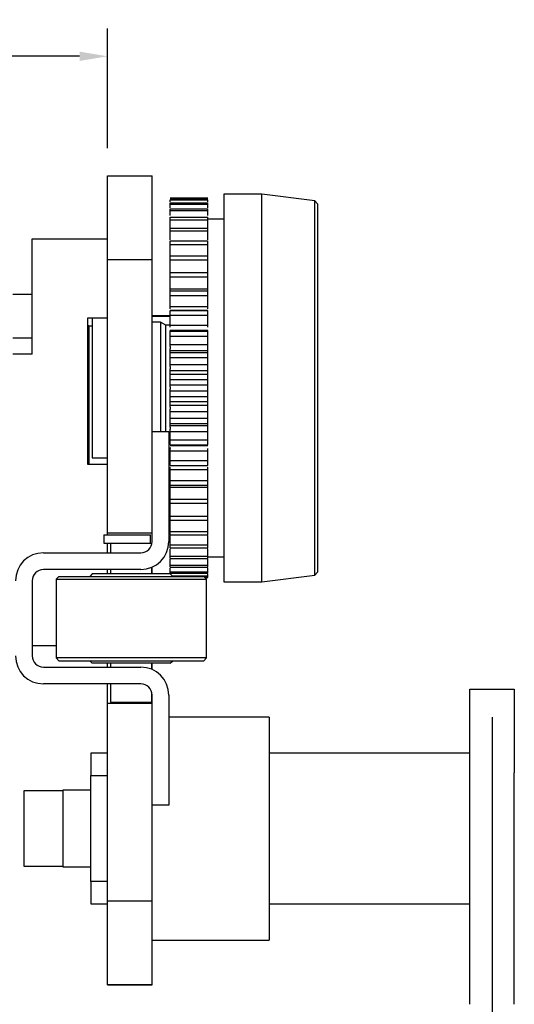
# Model space of a CAD drawing. Header units: millimetres. Extents: x 4495 to 7924, y 3906 to 6331.
# Tile 38 of 40: x 6402 to 6579, y 5697 to 6050. Entities that reach past the tile are written whole.
import ezdxf

# ---------------------------------------------------------------- set-up
doc = ezdxf.new("R2010")
doc.units = ezdxf.units.MM
doc.dimstyles.get("Standard").update_dxf_attribs({"dimtxt": 20, "dimasz": 10, "dimexe": 10, "dimexo": 10, "dimgap": 10, "dimtad": 0, "dimtih": 1, "dimtoh": 1, "dimdsep": 46, "dimtxsty": 'Standard', "dimcen": 0.09, "dimadec": 0, "dimazin": 0, "dimtfac": 1, "dimtofl": 0, "dimtmove": 0, "dimatfit": 3, "dimfxl": 0, "dimtolj": 1, "dimtzin": 0, "dimarcsym": 0})

# ---------------------------------------------------------------- blocks, each defined once
blk = doc.blocks.new('*D11')
at = {"color": 0, "lineweight": -2}
for p, q in [((6205.27, 6003.8), (6205.27, 6046.72)), ((6433.25, 6003.8), (6433.25, 6046.72)), ((6215.27, 6036.72), (6284.26, 6036.72)), ((6423.25, 6036.72), (6354.26, 6036.72))]:
    blk.add_line(p, q, dxfattribs=at)
at = {"color": 0, "lineweight": 18}
for points in [[(6215.27, 6038.39), (6215.27, 6035.05), (6205.27, 6036.72)], [(6423.25, 6038.39), (6423.25, 6035.05), (6433.25, 6036.72)]]:
    blk.add_solid(points, dxfattribs=at)
at = {"layer": 'Defpoints', "color": 0, "lineweight": 18}
for p in [(6205.27, 6036.72), (6205.27, 5993.8), (6433.25, 5993.8)]:
    blk.add_point(p, dxfattribs=at)
at = {"color": 0, "lineweight": 18, "insert": (6319.26, 6036.72), "char_height": 20, "attachment_point": 5}
blk.add_mtext('\\A1;230', dxfattribs=at)
blk = doc.blocks.new('*D14')
at = {"color": 0, "lineweight": -2}
for p, q in [((6571.25, 5799.8), (6571.25, 4971.39)), ((6313.1, 5493.3), (6313.1, 4971.39)), ((6323.1, 4981.39), (6405.51, 4981.39)), ((6561.25, 4981.39), (6478.84, 4981.39))]:
    blk.add_line(p, q, dxfattribs=at)
at = {"color": 0, "lineweight": 18}
for points in [[(6323.1, 4983.06), (6323.1, 4979.72), (6313.1, 4981.39)], [(6561.25, 4983.06), (6561.25, 4979.72), (6571.25, 4981.39)]]:
    blk.add_solid(points, dxfattribs=at)
at = {"layer": 'Defpoints', "color": 0, "lineweight": 18}
for p in [(6571.25, 5809.8), (6313.1, 5503.3), (6571.25, 4981.39)]:
    blk.add_point(p, dxfattribs=at)
at = {"color": 0, "lineweight": 18, "insert": (6442.17, 4981.39), "char_height": 20, "attachment_point": 5}
blk.add_mtext('\\A1;258', dxfattribs=at)

msp = doc.modelspace()

# ---------------------------------------------------------------- linework, layer by layer
for p, q in [((6433.248, 5993.804), (6449.248, 5993.804)), ((6433.248, 5992.379), (6433.248, 5993.804)), ((6433.248, 5993.804), (6449.248, 5993.804)), ((6433.248, 5966.717), (6433.248, 5992.379)), ((6449.248, 5992.379), (6449.248, 5993.804)), ((6449.248, 5966.717), (6449.248, 5992.379)), ((6469.248, 5985.804), (6455.748, 5985.804)), ((6455.748, 5985.798), (6469.248, 5985.798)), ((6455.748, 5985.448), (6469.248, 5985.448)), ((6455.748, 5985.228), (6469.248, 5985.228)), ((6455.748, 5984.183), (6469.248, 5984.183)), ((6488.648, 5987.304), (6475.048, 5987.304)), ((6475.048, 5987.304), (6475.048, 5848.304)), ((6507.655, 5984.928), (6488.648, 5987.304)), ((6488.648, 5848.304), (6488.648, 5987.304)), ((6508.648, 5983.804), (6507.655, 5984.928)), ((6507.655, 5850.68), (6507.655, 5984.928)), ((6455.748, 5983.747), (6469.248, 5983.747)), ((6455.748, 5982.021), (6469.248, 5982.021)), ((6455.748, 5981.373), (6469.248, 5981.373)), ((6508.648, 5983.804), (6508.648, 5851.804)), ((6455.748, 5978.991), (6469.248, 5978.991)), ((6455.748, 5978.14), (6469.248, 5978.14)), ((6475.048, 5978.304), (6469.248, 5978.304)), ((6455.748, 5975.132), (6469.248, 5975.132)), ((6455.748, 5974.092), (6469.248, 5974.092)), ((6406.248, 5971.304), (6433.248, 5971.304)), ((6406.248, 5971.304), (6433.248, 5971.304)), ((6406.248, 5961.304), (6406.248, 5971.304)), ((6455.748, 5970.499), (6469.248, 5970.499)), ((6433.248, 5958.142), (6433.248, 5966.717)), ((6449.248, 5958.142), (6449.248, 5966.717)), ((6455.748, 5969.282), (6469.248, 5969.282)), ((6433.248, 5963.804), (6449.248, 5963.804)), ((6455.748, 5965.153), (6469.248, 5965.153)), ((6455.748, 5963.775), (6469.248, 5963.775)), ((6406.248, 5929.929), (6406.248, 5961.304)), ((6433.248, 5875.804), (6433.248, 5958.142)), ((6449.248, 5875.804), (6449.248, 5958.142)), ((6455.748, 5959.167), (6469.248, 5959.167)), ((6455.748, 5957.648), (6469.248, 5957.648)), ((6455.748, 5953.328), (6469.248, 5953.328)), ((6455.748, 5952.621), (6469.248, 5952.621)), ((6406.248, 5951.306), (6399.248, 5951.306)), ((6455.748, 5950.981), (6469.248, 5950.981)), ((6455.748, 5947.048), (6469.248, 5947.048)), ((6469.248, 5945.608), (6455.748, 5945.608)), ((6455.748, 5945.605), (6469.248, 5945.605)), ((6426.248, 5890.304), (6426.248, 5942.951)), ((6426.248, 5942.951), (6433.248, 5942.951)), ((6433.248, 5942.804), (6427.748, 5942.804)), ((6427.748, 5942.804), (6427.748, 5892.804)), ((6455.748, 5943.691), (6449.248, 5943.691)), ((6455.748, 5943.423), (6449.248, 5943.423)), ((6455.748, 5943.866), (6469.248, 5943.866)), ((6426.248, 5940.076), (6427.748, 5940.076)), ((6426.532, 5940.054), (6427.748, 5940.054)), ((6426.56, 5940.054), (6426.56, 5904.268)), ((6452.248, 5941.404), (6449.248, 5941.404)), ((6454.248, 5940.304), (6452.248, 5941.404)), ((6452.248, 5941.404), (6452.248, 5917.804)), ((6455.748, 5940.304), (6454.248, 5940.304)), ((6454.248, 5917.804), (6454.248, 5940.304)), ((6455.748, 5940.373), (6469.248, 5940.373)), ((6469.248, 5938.439), (6455.748, 5938.439)), ((6455.748, 5938.212), (6469.248, 5938.212)), ((6406.248, 5935.597), (6399.248, 5935.597)), ((6455.748, 5936.398), (6469.248, 5936.398)), ((6455.748, 5933.392), (6469.248, 5933.392)), ((6455.748, 5932.619), (6455.748, 5931.833)), ((6455.748, 5931.269), (6469.248, 5931.269)), ((6469.248, 5931.833), (6469.248, 5932.619)), ((6406.248, 5929.929), (6399.248, 5929.929)), ((6455.748, 5930.544), (6469.248, 5930.544)), ((6455.748, 5928.679), (6469.248, 5928.679)), ((6455.748, 5926.2), (6469.248, 5926.2)), ((6455.748, 5925.465), (6455.748, 5924.663)), ((6455.748, 5924.033), (6469.248, 5924.033)), ((6469.248, 5924.663), (6469.248, 5925.465)), ((6455.748, 5922.703), (6469.248, 5922.703)), ((6455.748, 5920.812), (6469.248, 5920.812)), ((6452.248, 5917.804), (6452.248, 5902.204)), ((6454.248, 5902.204), (6454.248, 5917.804)), ((6455.748, 5918.895), (6469.248, 5918.895)), ((6455.748, 5918.208), (6455.748, 5917.401)), ((6469.248, 5917.401), (6469.248, 5918.208)), ((6455.748, 5916.714), (6469.248, 5916.714)), ((6455.748, 5914.796), (6469.248, 5914.796)), ((6455.748, 5912.905), (6469.248, 5912.905)), ((6455.748, 5911.575), (6469.248, 5911.575)), ((6455.748, 5910.945), (6455.748, 5910.144)), ((6469.248, 5910.144), (6469.248, 5910.945)), ((6455.748, 5909.408), (6469.248, 5909.408)), ((6455.748, 5906.93), (6469.248, 5906.93)), ((6426.56, 5904.268), (6426.56, 5896.986)), ((6455.748, 5905.065), (6469.248, 5905.065)), ((6455.748, 5904.34), (6469.248, 5904.34)), ((6455.748, 5903.776), (6455.748, 5902.99)), ((6469.248, 5902.99), (6469.248, 5903.776)), ((6449.248, 5902.204), (6455.248, 5902.204)), ((6455.248, 5902.204), (6455.248, 5862.704)), ((6455.748, 5902.217), (6469.248, 5902.217)), ((6426.56, 5896.986), (6426.56, 5890.304)), ((6455.748, 5899.211), (6469.248, 5899.211)), ((6455.748, 5897.396), (6469.248, 5897.396)), ((6455.748, 5897.17), (6469.248, 5897.17)), ((6455.748, 5896.439), (6455.748, 5896.037)), ((6427.748, 5892.804), (6433.248, 5892.804)), ((6455.248, 5895.304), (6455.748, 5895.304)), ((6455.748, 5895.236), (6469.248, 5895.236)), ((6433.248, 5890.304), (6426.248, 5890.304)), ((6455.748, 5891.743), (6469.248, 5891.743)), ((6455.748, 5890.004), (6469.248, 5890.004)), ((6455.748, 5890), (6469.248, 5890)), ((6455.748, 5888.561), (6469.248, 5888.561)), ((6455.748, 5884.628), (6469.248, 5884.628)), ((6455.748, 5882.987), (6469.248, 5882.987)), ((6455.748, 5882.28), (6469.248, 5882.28)), ((6433.248, 5865.804), (6433.248, 5875.804)), ((6449.248, 5866.639), (6449.248, 5875.804)), ((6455.748, 5877.961), (6469.248, 5877.961)), ((6455.748, 5876.442), (6469.248, 5876.442)), ((6455.748, 5871.833), (6469.248, 5871.833)), ((6455.748, 5870.456), (6469.248, 5870.456)), ((6431.898, 5865.103), (6431.898, 5862.103)), ((6431.898, 5865.103), (6448.698, 5865.103)), ((6433.248, 5865.103), (6433.248, 5865.804)), ((6433.248, 5865.804), (6449.248, 5865.804)), ((6448.698, 5862.103), (6448.698, 5865.103)), ((6449.248, 5862.704), (6449.248, 5866.64)), ((6455.748, 5866.327), (6469.248, 5866.327)), ((6455.748, 5865.11), (6469.248, 5865.11)), ((6431.898, 5862.103), (6448.698, 5862.103)), ((6433.248, 5858.704), (6433.248, 5862.103)), ((6434.398, 5862.103), (6434.398, 5858.704)), ((6448.698, 5862.103), (6449.198, 5862.103)), ((6449.198, 5862.074), (6449.198, 5862.103)), ((6455.748, 5861.517), (6469.248, 5861.517)), ((6410.248, 5858.704), (6445.248, 5858.704)), ((6455.748, 5860.476), (6469.248, 5860.476)), ((6455.748, 5857.468), (6469.248, 5857.468)), ((6469.248, 5857.304), (6475.048, 5857.304)), ((6449.198, 5851.103), (6449.198, 5853.517)), ((6449.248, 5851.103), (6449.248, 5853.539)), ((6455.748, 5856.618), (6469.248, 5856.618)), ((6455.748, 5854.235), (6469.248, 5854.235)), ((6455.748, 5853.588), (6469.248, 5853.588)), ((6445.248, 5852.704), (6410.248, 5852.704)), ((6415.798, 5850.203), (6414.798, 5849.203)), ((6415.798, 5850.203), (6467.798, 5850.203)), ((6427.798, 5851.103), (6426.898, 5850.203)), ((6455.798, 5851.103), (6427.798, 5851.103)), ((6433.248, 5851.103), (6433.248, 5852.704)), ((6434.398, 5852.704), (6434.398, 5851.103)), ((6455.748, 5851.862), (6469.248, 5851.862)), ((6455.748, 5851.425), (6469.248, 5851.425)), ((6456.698, 5850.203), (6455.798, 5851.103)), ((6456.521, 5850.381), (6469.248, 5850.381)), ((6468.798, 5849.203), (6467.798, 5850.203)), ((6467.84, 5850.161), (6469.248, 5850.161)), ((6488.648, 5848.304), (6507.655, 5850.68)), ((6507.655, 5850.68), (6508.648, 5851.804)), ((6406.248, 5848.704), (6406.248, 5821.704)), ((6414.798, 5849.203), (6414.798, 5821.003)), ((6414.798, 5849.203), (6441.798, 5849.203)), ((6441.798, 5849.203), (6468.798, 5849.203)), ((6468.19, 5849.811), (6469.248, 5849.811)), ((6468.197, 5849.804), (6469.248, 5849.804)), ((6468.798, 5821.003), (6468.798, 5849.203)), ((6475.048, 5848.304), (6488.648, 5848.304)), ((6414.798, 5825.304), (6406.248, 5825.304)), ((6414.798, 5825.304), (6406.248, 5825.304)), ((6414.798, 5821.003), (6415.798, 5820.003)), ((6441.798, 5821.003), (6414.798, 5821.003)), ((6415.798, 5820.003), (6467.798, 5820.003)), ((6426.898, 5820.003), (6427.798, 5819.103)), ((6455.798, 5819.103), (6427.798, 5819.103)), ((6433.248, 5817.704), (6433.248, 5819.104)), ((6434.398, 5819.104), (6434.398, 5817.705)), ((6468.798, 5821.003), (6441.798, 5821.003)), ((6449.198, 5816.892), (6449.198, 5819.104)), ((6449.248, 5816.87), (6449.248, 5819.104)), ((6455.798, 5819.103), (6456.698, 5820.003)), ((6467.798, 5820.003), (6468.798, 5821.003)), ((6410.248, 5817.704), (6445.248, 5817.704)), ((6445.248, 5811.704), (6410.248, 5811.704)), ((6433.248, 5804.804), (6433.248, 5811.704)), ((6434.398, 5811.705), (6434.398, 5805.103)), ((6449.198, 5805.103), (6449.198, 5808.335)), ((6449.248, 5803.969), (6449.248, 5807.704)), ((6455.248, 5807.704), (6455.248, 5768.204)), ((6563.248, 5809.804), (6579.248, 5809.804)), ((6563.248, 5779.804), (6563.248, 5809.804)), ((6563.248, 5809.804), (6579.248, 5809.804)), ((6579.248, 5809.804), (6579.248, 5779.804)), ((6433.248, 5804.804), (6449.248, 5804.804)), ((6433.248, 5794.804), (6433.248, 5804.804)), ((6433.248, 5804.804), (6449.248, 5804.804)), ((6434.398, 5805.103), (6449.198, 5805.103)), ((6449.248, 5794.804), (6449.248, 5803.969)), ((6491.248, 5799.804), (6455.248, 5799.804)), ((6491.248, 5799.804), (6491.248, 5719.804)), ((6433.248, 5739.466), (6433.248, 5794.804)), ((6449.248, 5739.466), (6449.248, 5794.804)), ((6433.252, 5786.804), (6427.248, 5786.804)), ((6427.248, 5786.804), (6427.248, 5778.804)), ((6563.25, 5786.804), (6491.249, 5786.804)), ((6563.248, 5696.805), (6563.248, 5779.804)), ((6579.248, 5696.805), (6579.248, 5779.804)), ((6427.248, 5778.804), (6433.248, 5778.804)), ((6427.248, 5778.804), (6433.248, 5778.804)), ((6427.248, 5776.804), (6427.248, 5778.804)), ((6427.248, 5742.804), (6427.248, 5776.804)), ((6417.248, 5773.304), (6403.248, 5773.304)), ((6403.248, 5773.304), (6403.248, 5759.804)), ((6427.248, 5773.554), (6417.248, 5773.554)), ((6417.248, 5773.554), (6417.248, 5759.804)), ((6455.248, 5768.204), (6449.248, 5768.204)), ((6403.248, 5759.804), (6403.248, 5746.304)), ((6417.248, 5759.804), (6417.248, 5746.054)), ((6403.248, 5746.304), (6417.254, 5746.304)), ((6417.248, 5746.054), (6427.248, 5746.054)), ((6427.248, 5740.804), (6427.248, 5742.804)), ((6427.248, 5740.805), (6427.248, 5732.804)), ((6433.248, 5740.804), (6427.248, 5740.804)), ((6433.248, 5730.891), (6433.248, 5739.466)), ((6449.248, 5730.891), (6449.248, 5739.466)), ((6449.248, 5733.804), (6433.248, 5733.804)), ((6427.248, 5732.804), (6433.252, 5732.804)), ((6433.248, 5705.229), (6433.248, 5730.891)), ((6449.248, 5705.229), (6449.248, 5730.891)), ((6491.249, 5732.804), (6563.25, 5732.804)), ((6449.248, 5719.804), (6491.248, 5719.804)), ((6433.248, 5703.804), (6433.248, 5705.229)), ((6449.248, 5703.804), (6449.248, 5705.229)), ((6449.248, 5703.804), (6433.248, 5703.804)), ((6433.248, 5703.804), (6449.248, 5703.804))]:
    msp.add_line(p, q)
for centre, radius, start, end in [((6445.248, 5862.704), 10, 270, 0), ((6445.248, 5862.704), 4, 270, 0), ((6410.248, 5848.704), 10, 90, 180), ((6410.248, 5848.704), 4, 90, 180), ((6410.248, 5821.704), 10, 180, 270), ((6410.248, 5821.704), 4, 180, 270), ((6445.248, 5807.704), 10, 0, 90), ((6445.248, 5807.704), 4, 0, 90)]:
    msp.add_arc(centre, radius, start, end)
for points in [[(6455.748, 5984.503), (6455.748, 5984.746), (6455.748, 5984.987), (6455.748, 5985.228)], [(6455.748, 5983.747), (6455.748, 5983.901), (6455.748, 5984.046), (6455.748, 5984.183)], [(6469.248, 5984.503), (6469.248, 5984.746), (6469.248, 5984.987), (6469.248, 5985.228)], [(6469.248, 5983.747), (6469.248, 5983.901), (6469.248, 5984.046), (6469.248, 5984.183)], [(6455.748, 5982.408), (6455.748, 5982.856), (6455.748, 5983.302), (6455.748, 5983.747)], [(6455.748, 5981.373), (6455.748, 5981.598), (6455.748, 5981.814), (6455.748, 5982.021)], [(6455.748, 5979.646), (6455.748, 5980.223), (6455.748, 5980.799), (6455.748, 5981.373)], [(6469.248, 5982.408), (6469.248, 5982.856), (6469.248, 5983.302), (6469.248, 5983.747)], [(6469.248, 5981.373), (6469.248, 5981.598), (6469.248, 5981.814), (6469.248, 5982.021)], [(6469.248, 5979.646), (6469.248, 5980.223), (6469.248, 5980.799), (6469.248, 5981.373)], [(6455.748, 5978.14), (6455.748, 5978.432), (6455.748, 5978.715), (6455.748, 5978.991)], [(6469.248, 5978.14), (6469.248, 5978.432), (6469.248, 5978.715), (6469.248, 5978.991)], [(6455.748, 5974.092), (6455.748, 5974.446), (6455.748, 5974.793), (6455.748, 5975.132)], [(6469.248, 5974.092), (6469.248, 5974.446), (6469.248, 5974.793), (6469.248, 5975.132)], [(6455.748, 5969.282), (6455.748, 5969.694), (6455.748, 5970.1), (6455.748, 5970.499)], [(6469.248, 5969.282), (6469.248, 5969.694), (6469.248, 5970.1), (6469.248, 5970.499)], [(6455.748, 5963.775), (6455.748, 5964.241), (6455.748, 5964.7), (6455.748, 5965.153)], [(6469.248, 5963.775), (6469.248, 5964.241), (6469.248, 5964.7), (6469.248, 5965.153)], [(6455.748, 5957.648), (6455.748, 5958.159), (6455.748, 5958.666), (6455.748, 5959.167)], [(6469.248, 5957.648), (6469.248, 5958.159), (6469.248, 5958.666), (6469.248, 5959.167)], [(6455.748, 5950.981), (6455.748, 5951.532), (6455.748, 5952.079), (6455.748, 5952.621)], [(6469.248, 5950.981), (6469.248, 5951.532), (6469.248, 5952.079), (6469.248, 5952.621)], [(6455.748, 5943.866), (6455.748, 5944.449), (6455.748, 5945.029), (6455.748, 5945.605)], [(6469.248, 5943.866), (6469.248, 5944.449), (6469.248, 5945.029), (6469.248, 5945.605)], [(6455.748, 5936.398), (6455.748, 5937.005), (6455.748, 5937.61), (6455.748, 5938.212)], [(6469.248, 5936.398), (6469.248, 5937.005), (6469.248, 5937.61), (6469.248, 5938.212)], [(6455.748, 5928.679), (6455.748, 5929.302), (6455.748, 5929.924), (6455.748, 5930.544)], [(6469.248, 5928.679), (6469.248, 5929.302), (6469.248, 5929.924), (6469.248, 5930.544)], [(6455.748, 5920.812), (6455.748, 5921.443), (6455.748, 5922.074), (6455.748, 5922.703)], [(6469.248, 5920.812), (6469.248, 5921.443), (6469.248, 5922.074), (6469.248, 5922.703)], [(6455.748, 5912.905), (6455.748, 5913.535), (6455.748, 5914.166), (6455.748, 5914.796)], [(6469.248, 5912.905), (6469.248, 5913.535), (6469.248, 5914.166), (6469.248, 5914.796)], [(6455.748, 5905.065), (6455.748, 5905.685), (6455.748, 5906.307), (6455.748, 5906.93)], [(6469.248, 5905.065), (6469.248, 5905.685), (6469.248, 5906.307), (6469.248, 5906.93)], [(6455.748, 5897.396), (6455.748, 5897.999), (6455.748, 5898.604), (6455.748, 5899.211)], [(6469.248, 5897.396), (6469.248, 5897.999), (6469.248, 5898.604), (6469.248, 5899.211)], [(6455.748, 5890.004), (6455.748, 5890.58), (6455.748, 5891.16), (6455.748, 5891.743)], [(6469.248, 5890.004), (6469.248, 5890.58), (6469.248, 5891.16), (6469.248, 5891.743)], [(6455.748, 5882.987), (6455.748, 5883.53), (6455.748, 5884.077), (6455.748, 5884.628)], [(6469.248, 5882.987), (6469.248, 5883.53), (6469.248, 5884.077), (6469.248, 5884.628)], [(6455.748, 5876.442), (6455.748, 5876.943), (6455.748, 5877.45), (6455.748, 5877.961)], [(6469.248, 5876.442), (6469.248, 5876.943), (6469.248, 5877.45), (6469.248, 5877.961)], [(6455.748, 5870.456), (6455.748, 5870.909), (6455.748, 5871.368), (6455.748, 5871.833)], [(6469.248, 5870.456), (6469.248, 5870.909), (6469.248, 5871.368), (6469.248, 5871.833)], [(6455.748, 5865.11), (6455.748, 5865.509), (6455.748, 5865.915), (6455.748, 5866.327)], [(6469.248, 5865.11), (6469.248, 5865.509), (6469.248, 5865.915), (6469.248, 5866.327)], [(6455.748, 5860.476), (6455.748, 5860.816), (6455.748, 5861.163), (6455.748, 5861.517)], [(6469.248, 5860.476), (6469.248, 5860.816), (6469.248, 5861.163), (6469.248, 5861.517)], [(6455.748, 5856.618), (6455.748, 5856.894), (6455.748, 5857.177), (6455.748, 5857.468)], [(6469.248, 5856.618), (6469.248, 5856.894), (6469.248, 5857.177), (6469.248, 5857.468)], [(6455.748, 5854.235), (6455.748, 5854.967), (6455.748, 5855.7), (6455.748, 5856.434)], [(6455.748, 5853.588), (6455.748, 5853.795), (6455.748, 5854.011), (6455.748, 5854.235)], [(6469.248, 5854.235), (6469.248, 5854.967), (6469.248, 5855.7), (6469.248, 5856.434)], [(6469.248, 5853.588), (6469.248, 5853.795), (6469.248, 5854.011), (6469.248, 5854.235)], [(6455.748, 5851.862), (6455.748, 5852.316), (6455.748, 5852.771), (6455.748, 5853.228)], [(6455.748, 5851.425), (6455.748, 5851.562), (6455.748, 5851.708), (6455.748, 5851.862)], [(6469.248, 5851.862), (6469.248, 5852.316), (6469.248, 5852.771), (6469.248, 5853.228)], [(6469.248, 5851.425), (6469.248, 5851.562), (6469.248, 5851.708), (6469.248, 5851.862)], [(6469.248, 5850.381), (6469.248, 5850.607), (6469.248, 5850.835), (6469.248, 5851.064)], [(6469.248, 5850.161), (6469.248, 5850.225), (6469.248, 5850.299), (6469.248, 5850.381)], [(6469.248, 5849.811), (6469.248, 5849.881), (6469.248, 5849.952), (6469.248, 5850.023)]]:
    msp.add_open_spline(points, degree=3)
for points, knots in [([(6455.748, 5975.203), (6455.748, 5975.3), (6455.748, 5976.273), (6455.748, 5977.255), (6455.748, 5978.14)], [0, 0, 0, 0, 0.0997327, 1, 1, 1, 1]), ([(6469.248, 5975.203), (6469.248, 5975.3), (6469.248, 5976.273), (6469.248, 5977.255), (6469.248, 5978.14)], [0, 0, 0, 0, 0.0997327, 1, 1, 1, 1]), ([(6455.748, 5970.868), (6455.748, 5971.075), (6455.748, 5972.135), (6455.748, 5973.217), (6455.748, 5974.092)], [0, 0, 0, 0, 0.1961616, 1, 1, 1, 1]), ([(6469.248, 5970.868), (6469.248, 5971.075), (6469.248, 5972.135), (6469.248, 5973.217), (6469.248, 5974.092)], [0, 0, 0, 0, 0.1961616, 1, 1, 1, 1]), ([(6455.748, 5965.13), (6455.748, 5965.267), (6455.748, 5965.803), (6455.748, 5967.165), (6455.748, 5968.429), (6455.748, 5969.282)], [0, 0, 0, 0, 0.1039259, 0.4026173, 1, 1, 1, 1]), ([(6469.248, 5965.13), (6469.248, 5965.267), (6469.248, 5965.803), (6469.248, 5967.165), (6469.248, 5968.429), (6469.248, 5969.282)], [0, 0, 0, 0, 0.1039259, 0.4026173, 1, 1, 1, 1]), ([(6455.748, 5959.128), (6455.748, 5959.482), (6455.748, 5960.216), (6455.748, 5961.75), (6455.748, 5962.956), (6455.748, 5963.775)], [0, 0, 0, 0, 0.25, 0.5, 1, 1, 1, 1]), ([(6469.248, 5959.128), (6469.248, 5959.482), (6469.248, 5960.216), (6469.248, 5961.75), (6469.248, 5962.956), (6469.248, 5963.775)], [0, 0, 0, 0, 0.25, 0.5, 1, 1, 1, 1]), ([(6455.748, 5953.328), (6455.748, 5953.649), (6455.748, 5954.32), (6455.748, 5955.741), (6455.748, 5956.873), (6455.748, 5957.648)], [0, 0, 0, 0, 0.25, 0.5, 1, 1, 1, 1]), ([(6469.248, 5953.328), (6469.248, 5953.649), (6469.248, 5954.32), (6469.248, 5955.741), (6469.248, 5956.873), (6469.248, 5957.648)], [0, 0, 0, 0, 0.25, 0.5, 1, 1, 1, 1]), ([(6455.748, 5952.505), (6455.748, 5952.535), (6455.748, 5952.598), (6455.748, 5952.734), (6455.748, 5952.916), (6455.748, 5953.096), (6455.748, 5953.232), (6455.748, 5953.297), (6455.748, 5953.328)], [0, 0, 0, 0, 0.125, 0.25, 0.5, 0.75, 0.875, 1, 1, 1, 1]), ([(6469.248, 5952.505), (6469.248, 5952.535), (6469.248, 5952.598), (6469.248, 5952.734), (6469.248, 5952.916), (6469.248, 5953.096), (6469.248, 5953.232), (6469.248, 5953.297), (6469.248, 5953.328)], [0, 0, 0, 0, 0.125, 0.25, 0.5, 0.75, 0.875, 1, 1, 1, 1]), ([(6455.748, 5947.048), (6455.748, 5947.331), (6455.748, 5947.93), (6455.748, 5949.218), (6455.748, 5950.262), (6455.748, 5950.981)], [0, 0, 0, 0, 0.25, 0.5, 1, 1, 1, 1]), ([(6469.248, 5947.048), (6469.248, 5947.331), (6469.248, 5947.93), (6469.248, 5949.218), (6469.248, 5950.262), (6469.248, 5950.981)], [0, 0, 0, 0, 0.25, 0.5, 1, 1, 1, 1]), ([(6455.748, 5946.23), (6455.748, 5946.263), (6455.748, 5946.33), (6455.748, 5946.471), (6455.748, 5946.654), (6455.748, 5946.829), (6455.748, 5946.958), (6455.748, 5947.019), (6455.748, 5947.048)], [0, 0, 0, 0, 0.125, 0.25, 0.5, 0.75, 0.875, 1, 1, 1, 1]), ([(6469.248, 5946.23), (6469.248, 5946.263), (6469.248, 5946.33), (6469.248, 5946.471), (6469.248, 5946.654), (6469.248, 5946.829), (6469.248, 5946.958), (6469.248, 5947.019), (6469.248, 5947.048)], [0, 0, 0, 0, 0.125, 0.25, 0.5, 0.75, 0.875, 1, 1, 1, 1]), ([(6455.748, 5940.373), (6455.748, 5940.614), (6455.748, 5941.133), (6455.748, 5942.271), (6455.748, 5943.212), (6455.748, 5943.866)], [0, 0, 0, 0, 0.25, 0.5, 1, 1, 1, 1]), ([(6469.248, 5940.373), (6469.248, 5940.614), (6469.248, 5941.133), (6469.248, 5942.271), (6469.248, 5943.212), (6469.248, 5943.866)], [0, 0, 0, 0, 0.25, 0.5, 1, 1, 1, 1]), ([(6426.535, 5940.054), (6426.529, 5940.054), (6426.522, 5940.055), (6426.509, 5940.055), (6426.503, 5940.055), (6426.491, 5940.055), (6426.485, 5940.056), (6426.452, 5940.057), (6426.419, 5940.059), (6426.371, 5940.061), (6426.361, 5940.062), (6426.34, 5940.063), (6426.329, 5940.063), (6426.296, 5940.065), (6426.273, 5940.066), (6426.248, 5940.068)], [0, 0, 0, 0, 0.1409502, 0.1409502, 0.2268552, 0.2268552, 0.3127601, 0.3127601, 0.6563801, 0.6563801, 0.7422851, 0.7422851, 0.82819, 0.82819, 1, 1, 1, 1]), ([(6455.748, 5939.572), (6455.748, 5939.606), (6455.748, 5939.675), (6455.748, 5939.819), (6455.748, 5940.001), (6455.748, 5940.169), (6455.748, 5940.29), (6455.748, 5940.346), (6455.748, 5940.373)], [0, 0, 0, 0, 0.125, 0.25, 0.5, 0.75, 0.875, 1, 1, 1, 1]), ([(6455.748, 5938.212), (6455.748, 5938.329), (6455.748, 5938.423), (6455.748, 5938.439), (6455.748, 5938.439)], [0, 0, 0, 0, 0.8149001, 1, 1, 1, 1]), ([(6469.248, 5939.572), (6469.248, 5939.606), (6469.248, 5939.675), (6469.248, 5939.819), (6469.248, 5940.001), (6469.248, 5940.169), (6469.248, 5940.29), (6469.248, 5940.346), (6469.248, 5940.373)], [0, 0, 0, 0, 0.125, 0.25, 0.5, 0.75, 0.875, 1, 1, 1, 1]), ([(6469.248, 5938.212), (6469.248, 5938.329), (6469.248, 5938.423), (6469.248, 5938.439), (6469.248, 5938.439)], [0, 0, 0, 0, 0.8149001, 1, 1, 1, 1]), ([(6455.748, 5933.392), (6455.748, 5933.588), (6455.748, 5934.021), (6455.748, 5934.993), (6455.748, 5935.818), (6455.748, 5936.398)], [0, 0, 0, 0, 0.25, 0.5, 1, 1, 1, 1]), ([(6469.248, 5933.392), (6469.248, 5933.588), (6469.248, 5934.021), (6469.248, 5934.993), (6469.248, 5935.818), (6469.248, 5936.398)], [0, 0, 0, 0, 0.25, 0.5, 1, 1, 1, 1]), ([(6455.748, 5932.619), (6455.748, 5932.654), (6455.748, 5932.725), (6455.748, 5932.87), (6455.748, 5933.049), (6455.748, 5933.207), (6455.748, 5933.318), (6455.748, 5933.368), (6455.748, 5933.392)], [0, 0, 0, 0, 0.125, 0.25, 0.5, 0.75, 0.875, 1, 1, 1, 1]), ([(6455.748, 5931.269), (6455.748, 5931.278), (6455.748, 5931.299), (6455.748, 5931.356), (6455.748, 5931.458), (6455.748, 5931.599), (6455.748, 5931.729), (6455.748, 5931.798), (6455.748, 5931.833)], [0, 0, 0, 0, 0.125, 0.25, 0.5, 0.75, 0.875, 1, 1, 1, 1]), ([(6455.748, 5930.544), (6455.748, 5930.762), (6455.748, 5931.03), (6455.748, 5931.233), (6455.748, 5931.272), (6455.748, 5931.269)], [0, 0, 0, 0, 0.5, 0.75, 1, 1, 1, 1]), ([(6469.248, 5932.619), (6469.248, 5932.654), (6469.248, 5932.725), (6469.248, 5932.87), (6469.248, 5933.049), (6469.248, 5933.207), (6469.248, 5933.318), (6469.248, 5933.368), (6469.248, 5933.392)], [0, 0, 0, 0, 0.125, 0.25, 0.5, 0.75, 0.875, 1, 1, 1, 1]), ([(6469.248, 5931.269), (6469.248, 5931.278), (6469.248, 5931.299), (6469.248, 5931.356), (6469.248, 5931.458), (6469.248, 5931.599), (6469.248, 5931.729), (6469.248, 5931.798), (6469.248, 5931.833)], [0, 0, 0, 0, 0.125, 0.25, 0.5, 0.75, 0.875, 1, 1, 1, 1]), ([(6469.248, 5930.544), (6469.248, 5930.762), (6469.248, 5931.03), (6469.248, 5931.233), (6469.248, 5931.272), (6469.248, 5931.269)], [0, 0, 0, 0, 0.5, 0.75, 1, 1, 1, 1]), ([(6455.748, 5926.2), (6455.748, 5926.349), (6455.748, 5926.689), (6455.748, 5927.482), (6455.748, 5928.18), (6455.748, 5928.679)], [0, 0, 0, 0, 0.25, 0.5, 1, 1, 1, 1]), ([(6469.248, 5926.2), (6469.248, 5926.349), (6469.248, 5926.689), (6469.248, 5927.482), (6469.248, 5928.18), (6469.248, 5928.679)], [0, 0, 0, 0, 0.25, 0.5, 1, 1, 1, 1]), ([(6455.748, 5925.465), (6455.748, 5925.501), (6455.748, 5925.573), (6455.748, 5925.718), (6455.748, 5925.89), (6455.748, 5926.037), (6455.748, 5926.136), (6455.748, 5926.18), (6455.748, 5926.2)], [0, 0, 0, 0, 0.125, 0.25, 0.5, 0.75, 0.875, 1, 1, 1, 1]), ([(6455.748, 5924.033), (6455.748, 5924.046), (6455.748, 5924.076), (6455.748, 5924.148), (6455.748, 5924.266), (6455.748, 5924.419), (6455.748, 5924.556), (6455.748, 5924.627), (6455.748, 5924.663)], [0, 0, 0, 0, 0.125, 0.25, 0.5, 0.75, 0.875, 1, 1, 1, 1]), ([(6455.748, 5922.703), (6455.748, 5923.019), (6455.748, 5923.437), (6455.748, 5923.843), (6455.748, 5923.984), (6455.748, 5924.033)], [0, 0, 0, 0, 0.5, 0.75, 1, 1, 1, 1]), ([(6469.248, 5925.465), (6469.248, 5925.501), (6469.248, 5925.573), (6469.248, 5925.718), (6469.248, 5925.89), (6469.248, 5926.037), (6469.248, 5926.136), (6469.248, 5926.18), (6469.248, 5926.2)], [0, 0, 0, 0, 0.125, 0.25, 0.5, 0.75, 0.875, 1, 1, 1, 1]), ([(6469.248, 5924.033), (6469.248, 5924.046), (6469.248, 5924.076), (6469.248, 5924.148), (6469.248, 5924.266), (6469.248, 5924.419), (6469.248, 5924.556), (6469.248, 5924.627), (6469.248, 5924.663)], [0, 0, 0, 0, 0.125, 0.25, 0.5, 0.75, 0.875, 1, 1, 1, 1]), ([(6469.248, 5922.703), (6469.248, 5923.019), (6469.248, 5923.437), (6469.248, 5923.843), (6469.248, 5923.984), (6469.248, 5924.033)], [0, 0, 0, 0, 0.5, 0.75, 1, 1, 1, 1]), ([(6455.748, 5918.895), (6455.748, 5918.995), (6455.748, 5919.237), (6455.748, 5919.841), (6455.748, 5920.402), (6455.748, 5920.812)], [0, 0, 0, 0, 0.25, 0.5, 1, 1, 1, 1]), ([(6469.248, 5918.895), (6469.248, 5918.995), (6469.248, 5919.237), (6469.248, 5919.841), (6469.248, 5920.402), (6469.248, 5920.812)], [0, 0, 0, 0, 0.25, 0.5, 1, 1, 1, 1]), ([(6455.748, 5918.208), (6455.748, 5918.244), (6455.748, 5918.316), (6455.748, 5918.458), (6455.748, 5918.622), (6455.748, 5918.756), (6455.748, 5918.842), (6455.748, 5918.878), (6455.748, 5918.895)], [0, 0, 0, 0, 0.125, 0.25, 0.5, 0.75, 0.875, 1, 1, 1, 1]), ([(6455.748, 5916.714), (6455.748, 5916.73), (6455.748, 5916.767), (6455.748, 5916.853), (6455.748, 5916.987), (6455.748, 5917.151), (6455.748, 5917.292), (6455.748, 5917.365), (6455.748, 5917.401)], [0, 0, 0, 0, 0.125, 0.25, 0.5, 0.75, 0.875, 1, 1, 1, 1]), ([(6469.248, 5918.208), (6469.248, 5918.244), (6469.248, 5918.316), (6469.248, 5918.458), (6469.248, 5918.622), (6469.248, 5918.756), (6469.248, 5918.842), (6469.248, 5918.878), (6469.248, 5918.895)], [0, 0, 0, 0, 0.125, 0.25, 0.5, 0.75, 0.875, 1, 1, 1, 1]), ([(6469.248, 5916.714), (6469.248, 5916.73), (6469.248, 5916.767), (6469.248, 5916.853), (6469.248, 5916.987), (6469.248, 5917.151), (6469.248, 5917.292), (6469.248, 5917.365), (6469.248, 5917.401)], [0, 0, 0, 0, 0.125, 0.25, 0.5, 0.75, 0.875, 1, 1, 1, 1]), ([(6455.748, 5914.796), (6455.748, 5915.206), (6455.748, 5915.768), (6455.748, 5916.372), (6455.748, 5916.614), (6455.748, 5916.714)], [0, 0, 0, 0, 0.5, 0.75, 1, 1, 1, 1]), ([(6469.248, 5914.796), (6469.248, 5915.206), (6469.248, 5915.768), (6469.248, 5916.372), (6469.248, 5916.614), (6469.248, 5916.714)], [0, 0, 0, 0, 0.5, 0.75, 1, 1, 1, 1]), ([(6455.748, 5911.575), (6455.748, 5911.624), (6455.748, 5911.765), (6455.748, 5912.172), (6455.748, 5912.589), (6455.748, 5912.905)], [0, 0, 0, 0, 0.25, 0.5, 1, 1, 1, 1]), ([(6455.748, 5910.945), (6455.748, 5910.981), (6455.748, 5911.053), (6455.748, 5911.189), (6455.748, 5911.343), (6455.748, 5911.461), (6455.748, 5911.533), (6455.748, 5911.562), (6455.748, 5911.575)], [0, 0, 0, 0, 0.125, 0.25, 0.5, 0.75, 0.875, 1, 1, 1, 1]), ([(6455.748, 5909.408), (6455.748, 5909.429), (6455.748, 5909.473), (6455.748, 5909.572), (6455.748, 5909.719), (6455.748, 5909.891), (6455.748, 5910.035), (6455.748, 5910.108), (6455.748, 5910.144)], [0, 0, 0, 0, 0.125, 0.25, 0.5, 0.75, 0.875, 1, 1, 1, 1]), ([(6469.248, 5911.575), (6469.248, 5911.624), (6469.248, 5911.765), (6469.248, 5912.172), (6469.248, 5912.589), (6469.248, 5912.905)], [0, 0, 0, 0, 0.25, 0.5, 1, 1, 1, 1]), ([(6469.248, 5910.945), (6469.248, 5910.981), (6469.248, 5911.053), (6469.248, 5911.189), (6469.248, 5911.343), (6469.248, 5911.461), (6469.248, 5911.533), (6469.248, 5911.562), (6469.248, 5911.575)], [0, 0, 0, 0, 0.125, 0.25, 0.5, 0.75, 0.875, 1, 1, 1, 1]), ([(6469.248, 5909.408), (6469.248, 5909.429), (6469.248, 5909.473), (6469.248, 5909.572), (6469.248, 5909.719), (6469.248, 5909.891), (6469.248, 5910.035), (6469.248, 5910.108), (6469.248, 5910.144)], [0, 0, 0, 0, 0.125, 0.25, 0.5, 0.75, 0.875, 1, 1, 1, 1]), ([(6455.748, 5906.93), (6455.748, 5907.429), (6455.748, 5908.127), (6455.748, 5908.92), (6455.748, 5909.259), (6455.748, 5909.408)], [0, 0, 0, 0, 0.5, 0.75, 1, 1, 1, 1]), ([(6469.248, 5906.93), (6469.248, 5907.429), (6469.248, 5908.127), (6469.248, 5908.92), (6469.248, 5909.259), (6469.248, 5909.408)], [0, 0, 0, 0, 0.5, 0.75, 1, 1, 1, 1]), ([(6426.255, 5903.759), (6426.264, 5903.767), (6426.273, 5903.774), (6426.305, 5903.802), (6426.326, 5903.821), (6426.365, 5903.861), (6426.383, 5903.881), (6426.434, 5903.943), (6426.463, 5903.984), (6426.493, 5904.036), (6426.499, 5904.047), (6426.509, 5904.068), (6426.524, 5904.099), (6426.535, 5904.129), (6426.553, 5904.19), (6426.56, 5904.229), (6426.56, 5904.268)], [0, 0, 0, 0, 0.0492031, 0.0492031, 0.1680527, 0.1680527, 0.2869023, 0.2869023, 0.5246016, 0.5246016, 0.5840264, 0.5840264, 0.6434512, 0.7623008, 0.7623008, 1, 1, 1, 1]), ([(6455.748, 5904.34), (6455.748, 5904.337), (6455.748, 5904.376), (6455.748, 5904.579), (6455.748, 5904.847), (6455.748, 5905.065)], [0, 0, 0, 0, 0.25, 0.5, 1, 1, 1, 1]), ([(6455.748, 5903.776), (6455.748, 5903.811), (6455.748, 5903.88), (6455.748, 5904.01), (6455.748, 5904.151), (6455.748, 5904.253), (6455.748, 5904.309), (6455.748, 5904.331), (6455.748, 5904.34)], [0, 0, 0, 0, 0.125, 0.25, 0.5, 0.75, 0.875, 1, 1, 1, 1]), ([(6455.748, 5902.217), (6455.748, 5902.241), (6455.748, 5902.291), (6455.748, 5902.401), (6455.748, 5902.56), (6455.748, 5902.738), (6455.748, 5902.883), (6455.748, 5902.955), (6455.748, 5902.99)], [0, 0, 0, 0, 0.125, 0.25, 0.5, 0.75, 0.875, 1, 1, 1, 1]), ([(6469.248, 5904.34), (6469.248, 5904.337), (6469.248, 5904.376), (6469.248, 5904.579), (6469.248, 5904.847), (6469.248, 5905.065)], [0, 0, 0, 0, 0.25, 0.5, 1, 1, 1, 1]), ([(6469.248, 5903.776), (6469.248, 5903.811), (6469.248, 5903.88), (6469.248, 5904.01), (6469.248, 5904.151), (6469.248, 5904.253), (6469.248, 5904.309), (6469.248, 5904.331), (6469.248, 5904.34)], [0, 0, 0, 0, 0.125, 0.25, 0.5, 0.75, 0.875, 1, 1, 1, 1]), ([(6469.248, 5902.217), (6469.248, 5902.241), (6469.248, 5902.291), (6469.248, 5902.401), (6469.248, 5902.56), (6469.248, 5902.738), (6469.248, 5902.883), (6469.248, 5902.955), (6469.248, 5902.99)], [0, 0, 0, 0, 0.125, 0.25, 0.5, 0.75, 0.875, 1, 1, 1, 1]), ([(6455.748, 5899.211), (6455.748, 5899.791), (6455.748, 5900.616), (6455.748, 5901.588), (6455.748, 5902.02), (6455.748, 5902.217)], [0, 0, 0, 0, 0.5, 0.75, 1, 1, 1, 1]), ([(6469.248, 5899.211), (6469.248, 5899.791), (6469.248, 5900.616), (6469.248, 5901.588), (6469.248, 5902.02), (6469.248, 5902.217)], [0, 0, 0, 0, 0.5, 0.75, 1, 1, 1, 1]), ([(6426.56, 5896.986), (6426.56, 5896.999), (6426.553, 5897.015), (6426.535, 5897.04), (6426.527, 5897.049), (6426.514, 5897.062), (6426.509, 5897.067), (6426.498, 5897.077), (6426.493, 5897.081), (6426.463, 5897.106), (6426.434, 5897.126), (6426.383, 5897.157), (6426.365, 5897.168), (6426.335, 5897.184), (6426.325, 5897.189), (6426.304, 5897.199), (6426.294, 5897.205), (6426.274, 5897.214), (6426.266, 5897.218), (6426.257, 5897.222)], [0, 0, 0, 0, 0.2386277, 0.2386277, 0.3579416, 0.3579416, 0.4175985, 0.4175985, 0.4772554, 0.4772554, 0.7158831, 0.7158831, 0.835197, 0.835197, 0.8948539, 0.8948539, 0.9545108, 0.9545108, 1, 1, 1, 1]), ([(6455.748, 5895.236), (6455.748, 5895.263), (6455.748, 5895.319), (6455.748, 5895.439), (6455.748, 5895.608), (6455.748, 5895.789), (6455.748, 5895.933), (6455.748, 5896.003), (6455.748, 5896.037)], [0, 0, 0, 0, 0.125, 0.25, 0.5, 0.75, 0.875, 1, 1, 1, 1]), ([(6469.248, 5895.236), (6469.248, 5895.263), (6469.248, 5895.319), (6469.248, 5895.439), (6469.248, 5895.608), (6469.248, 5895.789), (6469.248, 5895.933), (6469.248, 5896.003), (6469.248, 5896.037)], [0, 0, 0, 0, 0.125, 0.25, 0.5, 0.75, 0.875, 1, 1, 1, 1]), ([(6455.748, 5891.743), (6455.748, 5892.397), (6455.748, 5893.338), (6455.748, 5894.476), (6455.748, 5894.995), (6455.748, 5895.236)], [0, 0, 0, 0, 0.5, 0.75, 1, 1, 1, 1]), ([(6469.248, 5891.743), (6469.248, 5892.397), (6469.248, 5893.338), (6469.248, 5894.476), (6469.248, 5894.995), (6469.248, 5895.236)], [0, 0, 0, 0, 0.5, 0.75, 1, 1, 1, 1]), ([(6455.748, 5888.561), (6455.748, 5888.59), (6455.748, 5888.651), (6455.748, 5888.78), (6455.748, 5888.955), (6455.748, 5889.138), (6455.748, 5889.279), (6455.748, 5889.346), (6455.748, 5889.378)], [0, 0, 0, 0, 0.125, 0.25, 0.5, 0.75, 0.875, 1, 1, 1, 1]), ([(6469.248, 5888.561), (6469.248, 5888.59), (6469.248, 5888.651), (6469.248, 5888.78), (6469.248, 5888.955), (6469.248, 5889.138), (6469.248, 5889.279), (6469.248, 5889.346), (6469.248, 5889.378)], [0, 0, 0, 0, 0.125, 0.25, 0.5, 0.75, 0.875, 1, 1, 1, 1]), ([(6455.748, 5884.628), (6455.748, 5885.347), (6455.748, 5886.391), (6455.748, 5887.678), (6455.748, 5888.278), (6455.748, 5888.561)], [0, 0, 0, 0, 0.5, 0.75, 1, 1, 1, 1]), ([(6469.248, 5884.628), (6469.248, 5885.347), (6469.248, 5886.391), (6469.248, 5887.678), (6469.248, 5888.278), (6469.248, 5888.561)], [0, 0, 0, 0, 0.5, 0.75, 1, 1, 1, 1]), ([(6455.748, 5882.28), (6455.748, 5882.312), (6455.748, 5882.377), (6455.748, 5882.513), (6455.748, 5882.693), (6455.748, 5882.874), (6455.748, 5883.011), (6455.748, 5883.074), (6455.748, 5883.104)], [0, 0, 0, 0, 0.125, 0.25, 0.5, 0.75, 0.875, 1, 1, 1, 1]), ([(6455.748, 5877.961), (6455.748, 5878.735), (6455.748, 5879.868), (6455.748, 5881.289), (6455.748, 5881.96), (6455.748, 5882.28)], [0, 0, 0, 0, 0.5, 0.75, 1, 1, 1, 1]), ([(6469.248, 5882.28), (6469.248, 5882.312), (6469.248, 5882.377), (6469.248, 5882.513), (6469.248, 5882.693), (6469.248, 5882.874), (6469.248, 5883.011), (6469.248, 5883.074), (6469.248, 5883.104)], [0, 0, 0, 0, 0.125, 0.25, 0.5, 0.75, 0.875, 1, 1, 1, 1]), ([(6469.248, 5877.961), (6469.248, 5878.735), (6469.248, 5879.868), (6469.248, 5881.289), (6469.248, 5881.96), (6469.248, 5882.28)], [0, 0, 0, 0, 0.5, 0.75, 1, 1, 1, 1]), ([(6455.748, 5871.833), (6455.748, 5872.652), (6455.748, 5873.859), (6455.748, 5875.393), (6455.748, 5876.127), (6455.748, 5876.481)], [0, 0, 0, 0, 0.5, 0.75, 1, 1, 1, 1]), ([(6469.248, 5871.833), (6469.248, 5872.652), (6469.248, 5873.859), (6469.248, 5875.393), (6469.248, 5876.127), (6469.248, 5876.481)], [0, 0, 0, 0, 0.5, 0.75, 1, 1, 1, 1]), ([(6455.748, 5866.327), (6455.748, 5867.18), (6455.748, 5868.443), (6455.748, 5869.74), (6455.748, 5870.214), (6455.748, 5870.288)], [0, 0, 0, 0, 0.627488, 0.9412319, 1, 1, 1, 1]), ([(6469.248, 5866.327), (6469.248, 5867.18), (6469.248, 5868.443), (6469.248, 5869.74), (6469.248, 5870.214), (6469.248, 5870.288)], [0, 0, 0, 0, 0.627488, 0.9412319, 1, 1, 1, 1]), ([(6455.748, 5861.517), (6455.748, 5862.392), (6455.748, 5863.539), (6455.748, 5864.662), (6455.748, 5864.933)], [0, 0, 0, 0, 0.7578628, 1, 1, 1, 1]), ([(6469.248, 5861.517), (6469.248, 5862.392), (6469.248, 5863.539), (6469.248, 5864.662), (6469.248, 5864.933)], [0, 0, 0, 0, 0.7578628, 1, 1, 1, 1]), ([(6455.748, 5857.468), (6455.748, 5858.354), (6455.748, 5859.242), (6455.748, 5860.122), (6455.748, 5860.126)], [0, 0, 0, 0, 0.9957991, 1, 1, 1, 1]), ([(6469.248, 5857.468), (6469.248, 5858.354), (6469.248, 5859.242), (6469.248, 5860.122), (6469.248, 5860.126)], [0, 0, 0, 0, 0.9957991, 1, 1, 1, 1])]:
    msp.add_open_spline(points, degree=3, knots=knots)

# ---------------------------------------------------------------- dimensions: what is measured, and where the dimension line sits
at = {"lineweight": 18}
for base, p1, p2, text, picture, middle in [((6205.273, 6036.722), (6433.248, 5993.804), (6205.273, 5993.804), '230', '*D11', (6319.26, 6036.722)), ((6571.248, 4981.391), (6313.098, 5503.304), (6571.248, 5809.804), '258', '*D14', (6442.173, 4981.391))]:
    dim = msp.add_linear_dim(base=base, p1=p1, p2=p2, text=text, dimstyle='Standard', dxfattribs=at)
    dim.commit()
    dim.dimension.update_dxf_attribs({"geometry": picture, "text_midpoint": middle})

doc.saveas('drawing.dxf')
